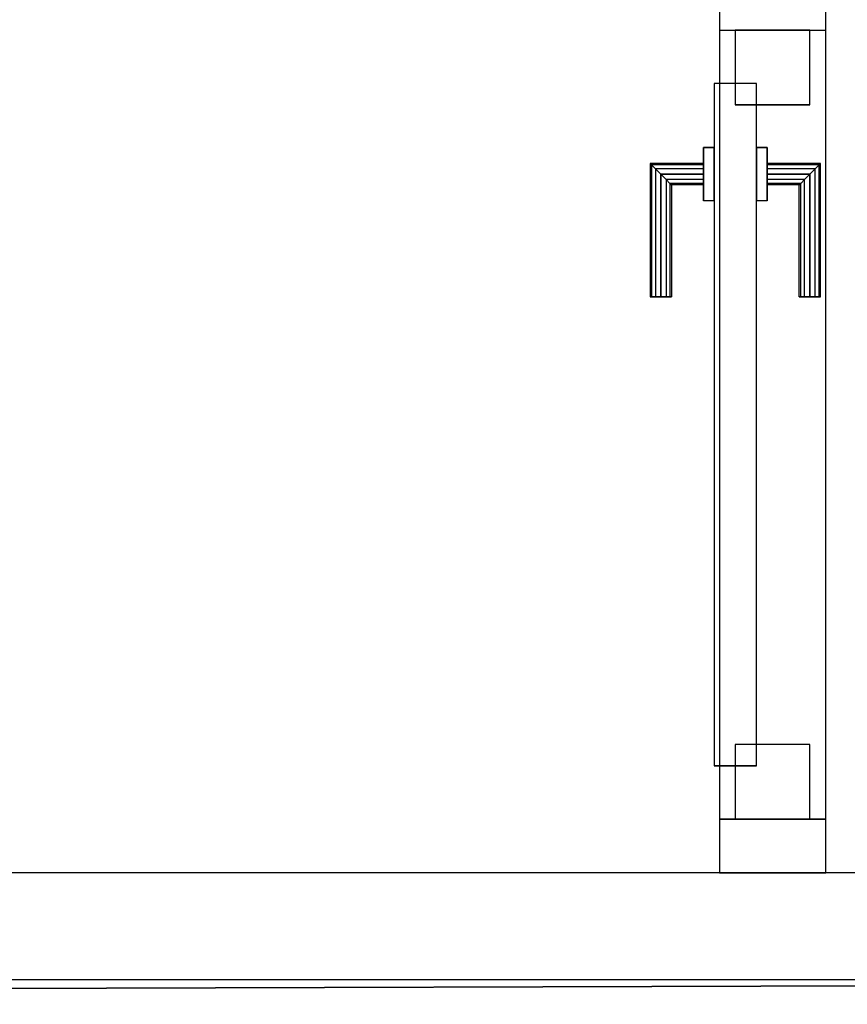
# Model space of a CAD drawing. Header units: metres. Extents: x 391.1 to 427.5, y 12.8 to 28.4.
# Tile 148 of 195: x 408.12 to 408.897, y 25.926 to 26.849. Entities that reach past the tile are written whole.
import ezdxf

# ---------------------------------------------------------------- set-up
doc = ezdxf.new("R2010")
doc.units = ezdxf.units.M
doc.layers.add('01_CARPINTERIA', color=5, linetype='Continuous', lineweight=25, true_color=0x0000ff)
doc.layers.add('01_SUELOS', color=7, linetype='Continuous', lineweight=25, true_color=0x007f00)
for name, color, linetype, lineweight in [('A-GENM-____-OTLN', 7, 'Continuous', 18), ('A-WALL-____-MCUT', 7, 'Continuous', 25), ('A-WALL-____-OTLN', 7, 'Continuous', 25)]:
    doc.layers.add(name, color=color, linetype=linetype, lineweight=lineweight)

# ---------------------------------------------------------------- blocks, each defined once
blk = doc.blocks.new('Family - Evans PA-152129-03_ELEC_P0A')
at = {"layer": 'A-WALL-____-MCUT', "color": 253, "true_color": 0xaaaaaa}
for p, q in [((0.05039, 0.1), (0, 0.1)), ((0, 0.1), (0, 0)), ((0.05039, 0), (0.05039, 0.1)), ((0.89039, 0.1), (0.79039, 0.1)), ((0.79039, 0.1), (0.79039, 0)), ((0, 0), (0.05039, 0)), ((0.79039, 0), (0.89039, 0))]:
    blk.add_line(p, q, dxfattribs=at)
at = {"layer": 'A-WALL-____-OTLN', "color": 253, "true_color": 0xaaaaaa}
for p, q in [((1.66046, 0.1), (0, 0.1)), ((0, 0.1), (0, 0)), ((0.79039, 0.1), (0.05039, 0.1)), ((0.05039, 0.1), (0.05039, 0)), ((0.79039, 0.1), (0.79039, 0)), ((0, 0), (1.66046, 0)), ((0.05039, 0), (0.79039, 0))]:
    blk.add_line(p, q, dxfattribs=at)
at = {"layer": 'A-WALL-____-OTLN', "color": 253, "lineweight": 18, "true_color": 0xaaaaaa}
blk.add_line((0, 0), (1.66046, 0), dxfattribs=at)
blk = doc.blocks.new('Family - Vano de puerta PA-152131-03_ELEC_P0A')
at = {"layer": 'A-GENM-____-OTLN', "color": 253, "true_color": 0xaaaaaa}
for p, q in [((408.87693, 26.83952), (408.77693, 26.83952)), ((408.77693, 26.83952), (408.77693, 26.09952)), ((408.87693, 26.83952), (408.77693, 26.83952)), ((408.77693, 26.09952), (408.77693, 26.83952)), ((408.87693, 26.09952), (408.87693, 26.83952)), ((408.87693, 26.83952), (408.87693, 26.09952)), ((408.77693, 26.09952), (408.87693, 26.09952)), ((408.87693, 26.09952), (408.77693, 26.09952))]:
    blk.add_line(p, q, dxfattribs=at)
blk = doc.blocks.new('Family - LONDR55-XX_ZZ-ARQ-CAA-M3D-Londres55-152137-03_ELEC_P0A')
at = {"layer": '01_CARPINTERIA', "color": 161, "true_color": 0xaaaaff}
for p, q in [((0.49, 0.14866), (0.49, 0.15)), ((0.49, 0.15), (0.49, 0.14866)), ((0.615, 0.15), (0.49, 0.15)), ((0.49, 0.145), (0.49, 0.14866)), ((0.49, 0.14866), (0.49, 0.145)), ((0.61366, 0.14866), (0.49, 0.14866)), ((0.61366, 0.14866), (0.49, 0.14866)), ((0.61366, 0.14866), (0.61, 0.145)), ((0.61, 0.145), (0.61366, 0.14866)), ((0.615, 0.15), (0.61366, 0.14866)), ((0.61366, 0.14866), (0.615, 0.15)), ((0.61366, 0.1), (0.61366, 0.14866)), ((0.61366, 0.1), (0.61366, 0.14866)), ((0.615, 0.1), (0.615, 0.15)), ((0.49, 0.14), (0.49, 0.145)), ((0.49, 0.145), (0.49, 0.14)), ((0.61, 0.145), (0.49, 0.145)), ((0.61, 0.145), (0.49, 0.145)), ((0.49, 0.135), (0.49, 0.14)), ((0.49, 0.14), (0.49, 0.135)), ((0.49, 0.14), (0.605, 0.14)), ((0.605, 0.14), (0.49, 0.14)), ((0.6, 0.135), (0.605, 0.14)), ((0.605, 0.14), (0.6, 0.135)), ((0.61, 0.145), (0.605, 0.14)), ((0.605, 0.14), (0.61, 0.145)), ((0.605, 0.14), (0.605, 0.1)), ((0.605, 0.1), (0.605, 0.14)), ((0.61, 0.1), (0.61, 0.145)), ((0.61, 0.1), (0.61, 0.145)), ((0.49, 0.135), (0.49, 0.13134)), ((0.49, 0.13134), (0.49, 0.135)), ((0.6, 0.135), (0.49, 0.135)), ((0.6, 0.135), (0.49, 0.135)), ((0.49, 0.13134), (0.49, 0.13)), ((0.49, 0.13), (0.49, 0.13134)), ((0.59634, 0.13134), (0.49, 0.13134)), ((0.59634, 0.13134), (0.49, 0.13134)), ((0.595, 0.13), (0.49, 0.13)), ((0.595, 0.13), (0.59634, 0.13134)), ((0.59634, 0.13134), (0.595, 0.13)), ((0.595, 0.1), (0.595, 0.13)), ((0.59634, 0.13134), (0.6, 0.135)), ((0.6, 0.135), (0.59634, 0.13134)), ((0.59634, 0.1), (0.59634, 0.13134)), ((0.59634, 0.1), (0.59634, 0.13134)), ((0.6, 0.1), (0.6, 0.135)), ((0.6, 0.1), (0.6, 0.135)), ((0.63, 0.1), (0.58, 0.1)), ((0.58, 0.1), (0.63, 0.1)), ((0.58, 0.09), (0.58, 0.1)), ((0.58, 0.09), (0.58, 0.1)), ((0.59634, 0.1), (0.595, 0.1)), ((0.595, 0.1), (0.59634, 0.1)), ((0.6, 0.1), (0.59634, 0.1)), ((0.59634, 0.1), (0.6, 0.1)), ((0.605, 0.1), (0.6, 0.1)), ((0.6, 0.1), (0.605, 0.1)), ((0.61, 0.1), (0.605, 0.1)), ((0.605, 0.1), (0.61, 0.1)), ((0.61, 0.1), (0.61366, 0.1)), ((0.61366, 0.1), (0.61, 0.1)), ((0.61366, 0.1), (0.615, 0.1)), ((0.615, 0.1), (0.61366, 0.1)), ((0.63, 0.09), (0.63, 0.1)), ((0.63, 0.1), (0.63, 0.09)), ((0.69, 0.09), (0.05, 0.09)), ((0.05, 0.09), (0.05, 0.05)), ((0.69, 0.09), (0.05, 0.09)), ((0.05, 0.05), (0.05, 0.09)), ((0.63, 0.09), (0.58, 0.09)), ((0.58, 0.09), (0.63, 0.09)), ((0.69, 0.05), (0.69, 0.09)), ((0.69, 0.05), (0.69, 0.09)), ((0.07, 0.07), (0, 0.07)), ((0, 0.07), (0, 0)), ((0.07, 0.07), (0, 0.07)), ((0, 0), (0, 0.07)), ((0.07, 0), (0.07, 0.07)), ((0.07, 0), (0.07, 0.07)), ((0.74, 0.07), (0.67, 0.07)), ((0.67, 0.07), (0.67, 0)), ((0.74, 0.07), (0.67, 0.07)), ((0.67, 0), (0.67, 0.07)), ((0.74, 0), (0.74, 0.07)), ((0.74, 0), (0.74, 0.07)), ((0.05, 0.05), (0.69, 0.05)), ((0.05, 0.05), (0.69, 0.05)), ((0.58, 0.05), (0.63, 0.05)), ((0.63, 0.05), (0.58, 0.05)), ((0.58, 0.04), (0.58, 0.05)), ((0.58, 0.04), (0.58, 0.05)), ((0.63, 0.04), (0.63, 0.05)), ((0.63, 0.05), (0.63, 0.04)), ((0.58, 0.04), (0.63, 0.04)), ((0.63, 0.04), (0.58, 0.04)), ((0.59634, 0.04), (0.595, 0.04)), ((0.595, 0.04), (0.59634, 0.04)), ((0.595, 0.01), (0.595, 0.04)), ((0.6, 0.04), (0.59634, 0.04)), ((0.59634, 0.04), (0.6, 0.04)), ((0.59634, 0.00866), (0.59634, 0.04)), ((0.59634, 0.00866), (0.59634, 0.04)), ((0.6, 0.04), (0.605, 0.04)), ((0.605, 0.04), (0.6, 0.04)), ((0.6, 0.005), (0.6, 0.04)), ((0.6, 0.005), (0.6, 0.04)), ((0.605, 0.04), (0.61, 0.04)), ((0.61, 0.04), (0.605, 0.04)), ((0.605, 0.04), (0.605, 0)), ((0.605, 0), (0.605, 0.04)), ((0.61, 0.04), (0.61366, 0.04)), ((0.61366, 0.04), (0.61, 0.04)), ((0.61, -0.005), (0.61, 0.04)), ((0.61, -0.005), (0.61, 0.04)), ((0.61366, 0.04), (0.615, 0.04)), ((0.615, 0.04), (0.61366, 0.04)), ((0.61366, -0.00866), (0.61366, 0.04)), ((0.61366, -0.00866), (0.61366, 0.04)), ((0.615, -0.01), (0.615, 0.04)), ((0.49, 0.00866), (0.49, 0.01)), ((0.49, 0.01), (0.49, 0.00866)), ((0.49, 0.01), (0.595, 0.01)), ((0.59634, 0.00866), (0.595, 0.01)), ((0.595, 0.01), (0.59634, 0.00866)), ((0, 0), (0.07, 0)), ((0, 0), (0.07, 0)), ((0.49, 0.005), (0.49, 0.00866)), ((0.49, 0.00866), (0.49, 0.005)), ((0.49, 0.00866), (0.59634, 0.00866)), ((0.49, 0.00866), (0.59634, 0.00866)), ((0.49, 0), (0.49, 0.005)), ((0.49, 0.005), (0.49, 0)), ((0.49, 0.005), (0.6, 0.005)), ((0.49, 0.005), (0.6, 0.005)), ((0.49, -0.005), (0.49, 0)), ((0.49, 0), (0.49, -0.005)), ((0.605, 0), (0.49, 0)), ((0.49, 0), (0.605, 0)), ((0.6, 0.005), (0.59634, 0.00866)), ((0.59634, 0.00866), (0.6, 0.005)), ((0.605, 0), (0.6, 0.005)), ((0.6, 0.005), (0.605, 0)), ((0.605, 0), (0.61, -0.005)), ((0.67, 0), (0.74, 0)), ((0.67, 0), (0.74, 0)), ((0.49, -0.005), (0.49, -0.00866)), ((0.49, -0.00866), (0.49, -0.005)), ((0.49, -0.005), (0.61, -0.005)), ((0.49, -0.005), (0.61, -0.005)), ((0.49, -0.00866), (0.49, -0.01)), ((0.49, -0.01), (0.49, -0.00866)), ((0.49, -0.00866), (0.61366, -0.00866)), ((0.49, -0.00866), (0.61366, -0.00866)), ((0.61, -0.005), (0.605, 0)), ((0.61, -0.005), (0.61366, -0.00866)), ((0.61366, -0.00866), (0.61, -0.005)), ((0.61366, -0.00866), (0.615, -0.01)), ((0.615, -0.01), (0.61366, -0.00866)), ((0.49, -0.01), (0.615, -0.01))]:
    blk.add_line(p, q, dxfattribs=at)
blk = doc.blocks.new('Family - Porta PA-152138-03_ELEC_P0A')
blk.add_blockref('Family - LONDR55-XX_ZZ-ARQ-CAA-M3D-Londres55-152137-03_ELEC_P0A', (0, 0))
blk = doc.blocks.new('Family - Evans PA-152168-03_ELEC_P0A')
at = {"layer": 'A-WALL-____-MCUT', "color": 253, "true_color": 0xaaaaaa}
for p, q in [((3.36015, 0.1), (0, 0.1)), ((0, 0), (3.36015, 0))]:
    blk.add_line(p, q, dxfattribs=at)
at = {"layer": 'A-WALL-____-OTLN', "color": 253, "true_color": 0xaaaaaa}
for p, q in [((3.36015, 0.1), (0, 0.1)), ((0, 0), (3.36015, 0))]:
    blk.add_line(p, q, dxfattribs=at)
at = {"layer": 'A-WALL-____-OTLN', "color": 253, "lineweight": 18, "true_color": 0xaaaaaa}
blk.add_line((0, 0), (3.36015, 0), dxfattribs=at)
blk = doc.blocks.new('Family - LONDR55-XX_ZZ-ARQ-CAA-M3D-Londres55-152321-03_ELEC_P0A')
at = {"layer": '01_SUELOS', "color": 9, "true_color": 0xaad4aa}
blk.add_line((7.47084, 2.31546), (0, 2.29204), dxfattribs=at)
blk.add_line((7.47084, 2.31546), (0, 2.29204), dxfattribs=at)
blk.add_line((7.47084, 2.31546), (0, 2.29204), dxfattribs=at)
blk.add_line((7.47084, 2.31546), (0, 2.29204), dxfattribs=at)
blk = doc.blocks.new('Family - LONDR55-XX_ZZ-ARQ-CAA-M3D-Londres55-152374-03_ELEC_P0A')
at = {"layer": '01_SUELOS', "color": 9, "true_color": 0xaad4aa}
for p, q in [((1.99819, 0), (9.46903, 0.02341)), ((9.46903, 0.02341), (1.99819, 0))]:
    blk.add_line(p, q, dxfattribs=at)
blk = doc.blocks.new('LONDR55-XX_ZZ-ARQ-CAA-M3D-Londres55_ifc-1-03_ELEC_P0A')
at = {"layer": '01_CARPINTERIA', "color": 253, "lineweight": 18, "true_color": 0xaaaaaa, "rotation": 90}
blk.add_blockref('Family - Porta PA-152138-03_ELEC_P0A', (408.86193, 26.09952), dxfattribs=at)
at = {"layer": '01_SUELOS', "color": 253, "lineweight": 18, "true_color": 0xaaaaaa}
for name, p in [('Family - LONDR55-XX_ZZ-ARQ-CAA-M3D-Londres55-152374-03_ELEC_P0A', (401.35874, 25.92572)), ('Family - LONDR55-XX_ZZ-ARQ-CAA-M3D-Londres55-152321-03_ELEC_P0A', (403.35693, 23.63368))]:
    blk.add_blockref(name, p, dxfattribs=at)
at = {"layer": 'A-GENM-____-OTLN', "color": 253, "lineweight": 18, "true_color": 0xaaaaaa}
blk.add_blockref('Family - Vano de puerta PA-152131-03_ELEC_P0A', (0, 0), dxfattribs=at)
at = {"layer": 'A-WALL-____-OTLN', "color": 253, "lineweight": 18, "true_color": 0xaaaaaa, "rotation": 90}
blk.add_blockref('Family - Evans PA-152129-03_ELEC_P0A', (408.87693, 26.04914), dxfattribs=at)
at = {"layer": 'A-WALL-____-OTLN', "color": 253, "lineweight": 18, "true_color": 0xaaaaaa}
blk.add_blockref('Family - Evans PA-152168-03_ELEC_P0A', (405.60693, 25.94914), dxfattribs=at)

msp = doc.modelspace()

# ---------------------------------------------------------------- block references
at = {"lineweight": 5}
msp.add_blockref('LONDR55-XX_ZZ-ARQ-CAA-M3D-Londres55_ifc-1-03_ELEC_P0A', (0, 0), dxfattribs=at)

doc.saveas('drawing.dxf')
